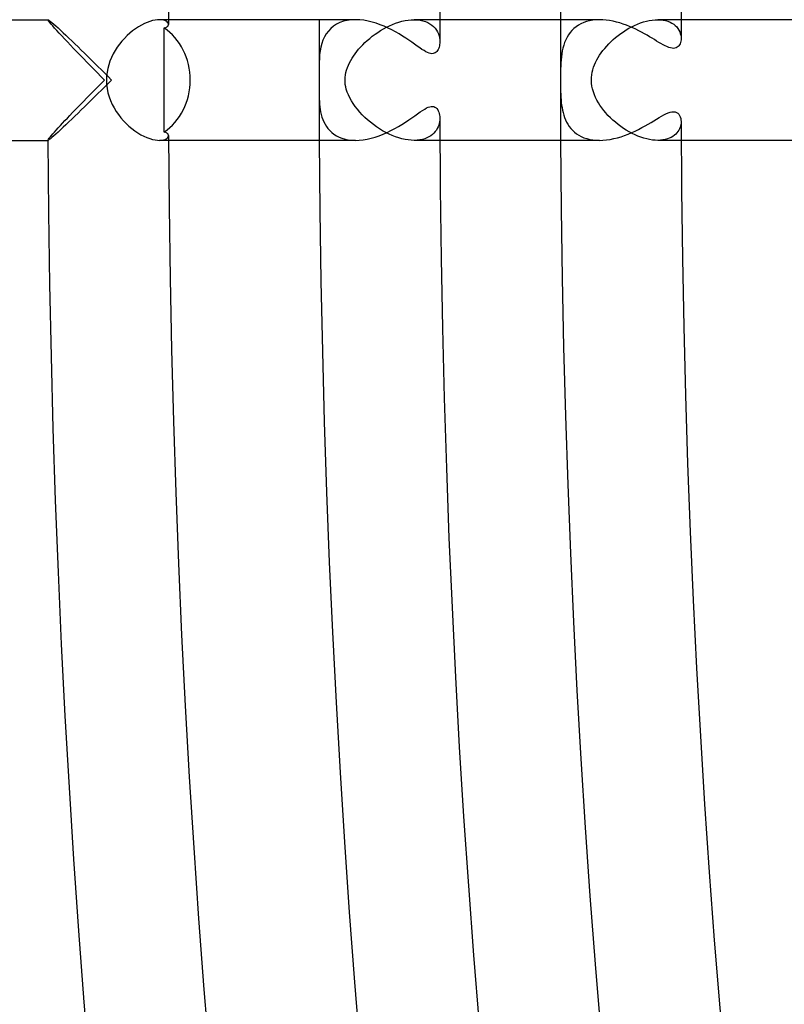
# Model space of a CAD drawing. Header units: millimetres. Extents: x -430 to 430, y -430 to 430.
# Tile 6 of 100: x -391 to -366, y -31 to 2. Entities that reach past the tile are written whole.
import ezdxf

# ---------------------------------------------------------------- set-up
doc = ezdxf.new("R2010")
doc.units = ezdxf.units.MM
doc.layers.add('HIDDEN', color=7, linetype='Continuous')
doc.layers.add('THICK', color=7, linetype='Continuous')

msp = doc.modelspace()

# ---------------------------------------------------------------- linework, layer by layer
at = {"layer": 'HIDDEN'}
for p, q in [((-389.995, 1.997), (-389.995, 1.998)), ((-389.995, 1.998), (-389.994, 1.998)), ((-389.988, 1.98), (-389.995, 1.997)), ((-389.994, 1.999), (-389.993, 2)), ((-389.994, 1.998), (-389.994, 1.999)), ((-389.993, 2), (-389.992, 2)), ((-389.992, 2), (-389.991, 2)), ((-389.968, 1.95), (-389.988, 1.98)), ((-386.523, 1.969), (-386.611, 1.944)), ((-386.441, 1.987), (-386.523, 1.969)), ((-386.364, 1.997), (-386.441, 1.987)), ((-386.293, 2), (-386.364, 1.997)), ((-386.224, 1.996), (-386.293, 2)), ((-385.995, 2), (-386.293, 2)), ((-386.164, 1.986), (-386.224, 1.996)), ((-386.113, 1.971), (-386.164, 1.986)), ((-386.07, 1.951), (-386.113, 1.971)), ((-380.068, 1.976), (-380.195, 1.946)), ((-379.933, 1.994), (-380.068, 1.976)), ((-379.792, 2), (-379.933, 1.994)), ((-378.257, 1.946), (-378.153, 1.969)), ((-378.153, 1.969), (-378.05, 1.986)), ((-378.05, 1.986), (-377.95, 1.997)), ((-377.95, 1.997), (-377.852, 2)), ((-377.852, 2), (-377.751, 1.996)), ((-376.995, 2), (-377.851, 2)), ((-377.751, 1.996), (-377.654, 1.984)), ((-377.654, 1.984), (-377.563, 1.965)), ((-377.563, 1.965), (-377.478, 1.939)), ((-372.031, 1.967), (-372.132, 1.941)), ((-371.925, 1.985), (-372.031, 1.967)), ((-371.816, 1.996), (-371.925, 1.985)), ((-371.704, 2), (-371.816, 1.996)), ((-370.147, 1.951), (-370.051, 1.972)), ((-370.051, 1.972), (-369.955, 1.988)), ((-369.955, 1.988), (-369.862, 1.997)), ((-369.862, 1.997), (-369.772, 2)), ((-369.772, 2), (-369.681, 1.997)), ((-368.995, 2), (-369.772, 2)), ((-369.681, 1.997), (-369.593, 1.987)), ((-369.593, 1.987), (-369.511, 1.97)), ((-369.511, 1.97), (-369.435, 1.947)), ((-389.935, 1.908), (-389.968, 1.95)), ((-389.891, 1.855), (-389.935, 1.908)), ((-389.836, 1.791), (-389.891, 1.855)), ((-389.772, 1.719), (-389.836, 1.791)), ((-389.7, 1.639), (-389.772, 1.719)), ((-389.621, 1.552), (-389.7, 1.639)), ((-387.088, 1.702), (-387.185, 1.631)), ((-386.991, 1.765), (-387.088, 1.702)), ((-386.894, 1.822), (-386.991, 1.765)), ((-386.797, 1.87), (-386.894, 1.822)), ((-386.702, 1.911), (-386.797, 1.87)), ((-386.611, 1.944), (-386.702, 1.911)), ((-386.038, 1.927), (-386.07, 1.951)), ((-386.014, 1.901), (-386.038, 1.927)), ((-386, 1.873), (-386.014, 1.901)), ((-385.996, 1.845), (-386, 1.873)), ((-380.616, 1.709), (-380.695, 1.625)), ((-380.526, 1.784), (-380.616, 1.709)), ((-380.426, 1.849), (-380.526, 1.784)), ((-380.316, 1.903), (-380.426, 1.849)), ((-380.195, 1.946), (-380.316, 1.903)), ((-379.057, 1.579), (-378.963, 1.639)), ((-378.963, 1.639), (-378.867, 1.696)), ((-378.867, 1.696), (-378.769, 1.749)), ((-378.769, 1.749), (-378.668, 1.798)), ((-378.668, 1.798), (-378.566, 1.843)), ((-378.566, 1.843), (-378.463, 1.883)), ((-378.463, 1.883), (-378.36, 1.917)), ((-378.36, 1.917), (-378.257, 1.946)), ((-377.478, 1.939), (-377.4, 1.906)), ((-377.4, 1.906), (-377.328, 1.866)), ((-377.328, 1.866), (-377.263, 1.821)), ((-377.263, 1.821), (-377.205, 1.771)), ((-377.205, 1.771), (-377.155, 1.716)), ((-377.155, 1.716), (-377.112, 1.657)), ((-377.112, 1.657), (-377.076, 1.595)), ((-372.619, 1.642), (-372.679, 1.572)), ((-372.553, 1.707), (-372.619, 1.642)), ((-372.481, 1.767), (-372.553, 1.707)), ((-372.403, 1.82), (-372.481, 1.767)), ((-372.319, 1.867), (-372.403, 1.82)), ((-372.228, 1.907), (-372.319, 1.867)), ((-372.132, 1.941), (-372.228, 1.907)), ((-370.912, 1.602), (-370.821, 1.66)), ((-370.821, 1.66), (-370.728, 1.715)), ((-370.728, 1.715), (-370.633, 1.766)), ((-370.633, 1.766), (-370.538, 1.812)), ((-370.538, 1.812), (-370.44, 1.855)), ((-370.44, 1.855), (-370.342, 1.892)), ((-370.342, 1.892), (-370.244, 1.924)), ((-370.244, 1.924), (-370.147, 1.951)), ((-369.435, 1.947), (-369.365, 1.919)), ((-369.365, 1.919), (-369.3, 1.886)), ((-369.3, 1.886), (-369.242, 1.848)), ((-369.242, 1.848), (-369.19, 1.805)), ((-369.19, 1.805), (-369.144, 1.759)), ((-369.144, 1.759), (-369.104, 1.709)), ((-369.104, 1.709), (-369.071, 1.657)), ((-369.071, 1.657), (-369.044, 1.603)), ((-389.535, 1.46), (-389.621, 1.552)), ((-389.444, 1.363), (-389.535, 1.46)), ((-389.348, 1.261), (-389.444, 1.363)), ((-387.46, 1.382), (-387.545, 1.287)), ((-387.372, 1.471), (-387.46, 1.382)), ((-387.28, 1.554), (-387.372, 1.471)), ((-387.185, 1.631), (-387.28, 1.554)), ((-380.873, 1.326), (-380.914, 1.212)), ((-380.824, 1.433), (-380.873, 1.326)), ((-380.765, 1.533), (-380.824, 1.433)), ((-380.695, 1.625), (-380.765, 1.533)), ((-379.482, 1.239), (-379.404, 1.311)), ((-379.404, 1.311), (-379.323, 1.381)), ((-379.323, 1.381), (-379.237, 1.45)), ((-379.237, 1.45), (-379.148, 1.516)), ((-379.148, 1.516), (-379.057, 1.579)), ((-377.076, 1.595), (-377.047, 1.531)), ((-377.047, 1.531), (-377.025, 1.465)), ((-377.025, 1.465), (-377.009, 1.399)), ((-377.009, 1.399), (-377.001, 1.333)), ((-377.001, 1.333), (-376.998, 1.269)), ((-372.823, 1.333), (-372.86, 1.245)), ((-372.781, 1.417), (-372.823, 1.333)), ((-372.733, 1.497), (-372.781, 1.417)), ((-372.679, 1.572), (-372.733, 1.497)), ((-371.324, 1.27), (-371.248, 1.34)), ((-371.248, 1.34), (-371.169, 1.409)), ((-371.169, 1.409), (-371.086, 1.476)), ((-371.086, 1.476), (-371, 1.54)), ((-371, 1.54), (-370.912, 1.602)), ((-369.044, 1.603), (-369.023, 1.547)), ((-369.023, 1.547), (-369.009, 1.491)), ((-369.009, 1.491), (-369, 1.434)), ((-369, 1.434), (-368.997, 1.379)), ((-389.248, 1.156), (-389.348, 1.261)), ((-389.144, 1.047), (-389.248, 1.156)), ((-389.037, 0.936), (-389.144, 1.047)), ((-387.7, 1.084), (-387.77, 0.976)), ((-387.625, 1.188), (-387.7, 1.084)), ((-387.545, 1.287), (-387.625, 1.188)), ((-380.945, 1.092), (-380.968, 0.969)), ((-380.914, 1.212), (-380.945, 1.092)), ((-379.753, 0.945), (-379.692, 1.019)), ((-379.692, 1.019), (-379.626, 1.093)), ((-379.626, 1.093), (-379.556, 1.167)), ((-379.556, 1.167), (-379.482, 1.239)), ((-372.917, 1.06), (-372.938, 0.964)), ((-372.891, 1.154), (-372.917, 1.06)), ((-372.86, 1.245), (-372.891, 1.154)), ((-371.59, 0.974), (-371.529, 1.05)), ((-371.529, 1.05), (-371.465, 1.124)), ((-371.465, 1.124), (-371.396, 1.198)), ((-371.396, 1.198), (-371.324, 1.27)), ((-388.928, 0.823), (-389.037, 0.936)), ((-388.817, 0.709), (-388.928, 0.823)), ((-388.703, 0.593), (-388.817, 0.709)), ((-387.889, 0.748), (-387.938, 0.628)), ((-387.833, 0.864), (-387.889, 0.748)), ((-387.77, 0.976), (-387.833, 0.864)), ((-380.993, 0.716), (-380.998, 0.587)), ((-380.984, 0.843), (-380.993, 0.716)), ((-380.968, 0.969), (-380.984, 0.843)), ((-379.954, 0.648), (-379.91, 0.723)), ((-379.91, 0.723), (-379.862, 0.796)), ((-379.862, 0.796), (-379.81, 0.871)), ((-379.81, 0.871), (-379.753, 0.945)), ((-372.979, 0.666), (-372.986, 0.564)), ((-372.969, 0.766), (-372.979, 0.666)), ((-372.955, 0.866), (-372.969, 0.766)), ((-372.938, 0.964), (-372.955, 0.866)), ((-371.832, 0.583), (-371.792, 0.664)), ((-371.792, 0.664), (-371.747, 0.743)), ((-371.747, 0.743), (-371.699, 0.821)), ((-371.699, 0.821), (-371.646, 0.898)), ((-371.646, 0.898), (-371.59, 0.974)), ((-388.588, 0.475), (-388.703, 0.593)), ((-388.472, 0.357), (-388.588, 0.475)), ((-388.355, 0.239), (-388.472, 0.357)), ((-388.012, 0.381), (-388.035, 0.255)), ((-387.979, 0.506), (-388.012, 0.381)), ((-387.938, 0.628), (-387.979, 0.506)), ((-380.998, 0.587), (-381, 0.459)), ((-381, 0.459), (-381, 0.403)), ((-381, 0.403), (-380.999, 0.35)), ((-380.999, 0.35), (-380.999, 0.299)), ((-380.114, 0.25), (-380.092, 0.332)), ((-380.092, 0.332), (-380.064, 0.414)), ((-380.064, 0.414), (-380.032, 0.494)), ((-380.032, 0.494), (-379.995, 0.572)), ((-379.995, 0.572), (-379.954, 0.648)), ((-372.994, 0.368), (-372.996, 0.281)), ((-372.991, 0.463), (-372.994, 0.368)), ((-372.986, 0.564), (-372.991, 0.463)), ((-371.944, 0.255), (-371.924, 0.338)), ((-371.924, 0.338), (-371.898, 0.421)), ((-371.898, 0.421), (-371.868, 0.502)), ((-371.868, 0.502), (-371.832, 0.583)), ((-388.236, 0.119), (-388.355, 0.239)), ((-388.117, 0), (-388.236, 0.119)), ((-388.05, 0.128), (-388.054, 0)), ((-388.035, 0.255), (-388.05, 0.128)), ((-380.999, 0.299), (-380.999, 0.25)), ((-380.999, 0.25), (-380.998, 0.203)), ((-380.998, 0.203), (-380.998, 0.159)), ((-380.998, 0.159), (-380.997, 0.117)), ((-380.997, 0.117), (-380.997, 0.076)), ((-380.997, 0.076), (-380.997, 0.038)), ((-380.997, 0.038), (-380.997, 0)), ((-380.997, 0), (-380.997, -0.047)), ((-380.143, 0), (-380.139, 0.084)), ((-380.139, 0.084), (-380.13, 0.167)), ((-380.13, 0.167), (-380.114, 0.25)), ((-372.997, 0.2), (-372.998, 0.127)), ((-372.998, 0.127), (-372.998, 0.061)), ((-372.998, 0.061), (-372.998, 0)), ((-372.998, 0), (-372.998, -0.098)), ((-372.996, 0.281), (-372.997, 0.2)), ((-371.971, 0), (-371.968, 0.086)), ((-371.967, -0.101), (-371.971, 0)), ((-371.968, 0.086), (-371.959, 0.171)), ((-371.959, 0.171), (-371.944, 0.255)), ((-388.517, -0.403), (-388.418, -0.303)), ((-388.418, -0.303), (-388.318, -0.202)), ((-388.318, -0.202), (-388.218, -0.101)), ((-388.218, -0.101), (-388.117, 0)), ((-388.054, 0), (-388.049, -0.141)), ((-388.049, -0.141), (-388.031, -0.283)), ((-388.031, -0.283), (-388.003, -0.421)), ((-380.998, -0.234), (-380.999, -0.28)), ((-380.999, -0.28), (-380.999, -0.326)), ((-380.999, -0.326), (-380.999, -0.371)), ((-380.997, -0.14), (-380.998, -0.187)), ((-380.998, -0.187), (-380.998, -0.234)), ((-380.997, -0.047), (-380.997, -0.094)), ((-380.997, -0.094), (-380.997, -0.14)), ((-380.14, -0.07), (-380.143, 0)), ((-380.133, -0.144), (-380.14, -0.07)), ((-380.12, -0.223), (-380.133, -0.144)), ((-380.099, -0.308), (-380.12, -0.223)), ((-380.069, -0.399), (-380.099, -0.308)), ((-372.998, -0.098), (-372.997, -0.194)), ((-372.997, -0.194), (-372.996, -0.29)), ((-372.996, -0.29), (-372.994, -0.385)), ((-371.954, -0.2), (-371.967, -0.101)), ((-371.934, -0.297), (-371.954, -0.2)), ((-371.907, -0.394), (-371.934, -0.297)), ((-388.808, -0.7), (-388.712, -0.602)), ((-388.712, -0.602), (-388.615, -0.503)), ((-388.615, -0.503), (-388.517, -0.403)), ((-388.003, -0.421), (-387.964, -0.555)), ((-387.964, -0.555), (-387.917, -0.684)), ((-380.999, -0.371), (-381, -0.415)), ((-381, -0.415), (-381, -0.459)), ((-381, -0.459), (-380.999, -0.545)), ((-380.999, -0.545), (-380.997, -0.631)), ((-380.997, -0.631), (-380.994, -0.717)), ((-380.031, -0.495), (-380.069, -0.399)), ((-379.985, -0.591), (-380.031, -0.495)), ((-379.932, -0.687), (-379.985, -0.591)), ((-372.994, -0.385), (-372.99, -0.479)), ((-372.99, -0.479), (-372.986, -0.571)), ((-372.986, -0.571), (-372.979, -0.66)), ((-371.874, -0.487), (-371.907, -0.394)), ((-371.835, -0.577), (-371.874, -0.487)), ((-371.791, -0.665), (-371.835, -0.577)), ((-389.087, -0.988), (-388.996, -0.893)), ((-388.996, -0.893), (-388.903, -0.797)), ((-388.903, -0.797), (-388.808, -0.7)), ((-387.917, -0.684), (-387.861, -0.808)), ((-387.861, -0.808), (-387.799, -0.927)), ((-387.799, -0.927), (-387.73, -1.04)), ((-380.994, -0.717), (-380.988, -0.803)), ((-380.988, -0.803), (-380.979, -0.889)), ((-380.979, -0.889), (-380.967, -0.975)), ((-380.967, -0.975), (-380.952, -1.06)), ((-379.872, -0.782), (-379.932, -0.687)), ((-379.805, -0.876), (-379.872, -0.782)), ((-379.733, -0.97), (-379.805, -0.876)), ((-379.655, -1.061), (-379.733, -0.97)), ((-372.979, -0.66), (-372.971, -0.748)), ((-372.971, -0.748), (-372.96, -0.833)), ((-372.96, -0.833), (-372.947, -0.916)), ((-372.947, -0.916), (-372.931, -0.998)), ((-371.742, -0.752), (-371.791, -0.665)), ((-371.688, -0.838), (-371.742, -0.752)), ((-371.628, -0.923), (-371.688, -0.838)), ((-371.564, -1.007), (-371.628, -0.923)), ((-389.429, -1.347), (-389.348, -1.261)), ((-389.348, -1.261), (-389.264, -1.172)), ((-389.264, -1.172), (-389.176, -1.081)), ((-389.176, -1.081), (-389.087, -0.988)), ((-387.73, -1.04), (-387.655, -1.148)), ((-387.655, -1.148), (-387.575, -1.252)), ((-387.575, -1.252), (-387.489, -1.351)), ((-380.952, -1.06), (-380.933, -1.144)), ((-380.933, -1.144), (-380.909, -1.228)), ((-380.909, -1.228), (-380.88, -1.309)), ((-379.572, -1.151), (-379.655, -1.061)), ((-379.484, -1.237), (-379.572, -1.151)), ((-379.394, -1.321), (-379.484, -1.237)), ((-376.998, -1.269), (-377, -1.324)), ((-372.931, -0.998), (-372.912, -1.08)), ((-372.912, -1.08), (-372.889, -1.161)), ((-372.889, -1.161), (-372.862, -1.24)), ((-372.862, -1.24), (-372.83, -1.318)), ((-371.495, -1.09), (-371.564, -1.007)), ((-371.422, -1.171), (-371.495, -1.09)), ((-371.344, -1.25), (-371.422, -1.171)), ((-371.262, -1.327), (-371.344, -1.25)), ((-389.717, -1.658), (-389.652, -1.587)), ((-389.652, -1.587), (-389.582, -1.51)), ((-389.582, -1.51), (-389.507, -1.431)), ((-389.507, -1.431), (-389.429, -1.347)), ((-387.489, -1.351), (-387.399, -1.444)), ((-387.399, -1.444), (-387.306, -1.531)), ((-387.306, -1.531), (-387.209, -1.612)), ((-387.209, -1.612), (-387.11, -1.686)), ((-380.88, -1.309), (-380.846, -1.389)), ((-380.846, -1.389), (-380.806, -1.466)), ((-380.806, -1.466), (-380.76, -1.54)), ((-380.76, -1.54), (-380.707, -1.611)), ((-380.707, -1.611), (-380.648, -1.678)), ((-379.299, -1.4), (-379.394, -1.321)), ((-379.202, -1.476), (-379.299, -1.4)), ((-379.102, -1.548), (-379.202, -1.476)), ((-379.001, -1.616), (-379.102, -1.548)), ((-378.897, -1.679), (-379.001, -1.616)), ((-377.082, -1.607), (-377.113, -1.66)), ((-377.055, -1.552), (-377.082, -1.607)), ((-377.034, -1.495), (-377.055, -1.552)), ((-377.018, -1.438), (-377.034, -1.495)), ((-377.006, -1.381), (-377.018, -1.438)), ((-377, -1.324), (-377.006, -1.381)), ((-372.83, -1.318), (-372.794, -1.393)), ((-372.794, -1.393), (-372.752, -1.466)), ((-372.752, -1.466), (-372.706, -1.537)), ((-372.706, -1.537), (-372.653, -1.604)), ((-372.653, -1.604), (-372.596, -1.667)), ((-371.178, -1.402), (-371.262, -1.327)), ((-371.09, -1.473), (-371.178, -1.402)), ((-371, -1.54), (-371.09, -1.473)), ((-370.908, -1.604), (-371, -1.54)), ((-370.814, -1.664), (-370.908, -1.604)), ((-369.049, -1.614), (-369.073, -1.661)), ((-369.03, -1.566), (-369.049, -1.614)), ((-369.015, -1.519), (-369.03, -1.566)), ((-369.005, -1.471), (-369.015, -1.519)), ((-368.999, -1.425), (-369.005, -1.471)), ((-368.997, -1.379), (-368.999, -1.425)), ((-389.975, -1.961), (-389.952, -1.929)), ((-389.952, -1.929), (-389.919, -1.889)), ((-389.919, -1.889), (-389.879, -1.841)), ((-389.879, -1.841), (-389.832, -1.786)), ((-389.832, -1.786), (-389.778, -1.725)), ((-389.778, -1.725), (-389.717, -1.658)), ((-387.11, -1.686), (-387.01, -1.753)), ((-387.01, -1.753), (-386.91, -1.813)), ((-386.91, -1.813), (-386.81, -1.864)), ((-386.81, -1.864), (-386.713, -1.907)), ((-386.713, -1.907), (-386.619, -1.942)), ((-386.619, -1.942), (-386.529, -1.968)), ((-386.112, -1.971), (-386.07, -1.95)), ((-386.07, -1.95), (-386.037, -1.927)), ((-386.037, -1.927), (-386.014, -1.9)), ((-386.014, -1.9), (-386, -1.873)), ((-386, -1.873), (-385.996, -1.845)), ((-380.648, -1.678), (-380.582, -1.74)), ((-380.582, -1.74), (-380.508, -1.797)), ((-380.508, -1.797), (-380.428, -1.848)), ((-380.428, -1.848), (-380.34, -1.892)), ((-380.34, -1.892), (-380.244, -1.93)), ((-380.244, -1.93), (-380.142, -1.96)), ((-378.791, -1.738), (-378.897, -1.679)), ((-378.684, -1.791), (-378.791, -1.738)), ((-378.577, -1.839), (-378.684, -1.791)), ((-378.469, -1.881), (-378.577, -1.839)), ((-378.361, -1.917), (-378.469, -1.881)), ((-378.254, -1.947), (-378.361, -1.917)), ((-378.149, -1.97), (-378.254, -1.947)), ((-377.498, -1.946), (-377.578, -1.969)), ((-377.425, -1.918), (-377.498, -1.946)), ((-377.358, -1.884), (-377.425, -1.918)), ((-377.298, -1.847), (-377.358, -1.884)), ((-377.243, -1.805), (-377.298, -1.847)), ((-377.194, -1.759), (-377.243, -1.805)), ((-377.151, -1.711), (-377.194, -1.759)), ((-377.113, -1.66), (-377.151, -1.711)), ((-372.596, -1.667), (-372.532, -1.726)), ((-372.532, -1.726), (-372.463, -1.78)), ((-372.463, -1.78), (-372.388, -1.829)), ((-372.388, -1.829), (-372.306, -1.873)), ((-372.306, -1.873), (-372.219, -1.911)), ((-372.219, -1.911), (-372.126, -1.942)), ((-372.126, -1.942), (-372.028, -1.967)), ((-370.719, -1.72), (-370.814, -1.664)), ((-370.622, -1.771), (-370.719, -1.72)), ((-370.525, -1.818), (-370.622, -1.771)), ((-370.427, -1.86), (-370.525, -1.818)), ((-370.329, -1.897), (-370.427, -1.86)), ((-370.232, -1.928), (-370.329, -1.897)), ((-370.135, -1.954), (-370.232, -1.928)), ((-370.04, -1.974), (-370.135, -1.954)), ((-369.454, -1.954), (-369.526, -1.974)), ((-369.388, -1.929), (-369.454, -1.954)), ((-369.327, -1.9), (-369.388, -1.929)), ((-369.271, -1.868), (-369.327, -1.9)), ((-369.221, -1.832), (-369.271, -1.868)), ((-369.176, -1.792), (-369.221, -1.832)), ((-369.137, -1.75), (-369.176, -1.792)), ((-369.102, -1.706), (-369.137, -1.75)), ((-369.073, -1.661), (-369.102, -1.706)), ((-389.995, -1.997), (-389.99, -1.983)), ((-389.995, -1.998), (-389.995, -1.997)), ((-389.994, -1.998), (-389.995, -1.998)), ((-389.994, -1.999), (-389.994, -1.998)), ((-389.993, -2), (-389.994, -1.999)), ((-389.992, -2), (-389.993, -2)), ((-389.991, -2), (-389.992, -2)), ((-389.99, -1.983), (-389.975, -1.961)), ((-386.529, -1.968), (-386.443, -1.986)), ((-386.443, -1.986), (-386.364, -1.997)), ((-386.364, -1.997), (-386.292, -2)), ((-385.995, -2), (-386.293, -2)), ((-386.292, -2), (-386.224, -1.996)), ((-386.224, -1.996), (-386.163, -1.986)), ((-386.163, -1.986), (-386.112, -1.971)), ((-380.142, -1.96), (-380.033, -1.982)), ((-380.033, -1.982), (-379.917, -1.995)), ((-379.917, -1.995), (-379.795, -2)), ((-378.046, -1.987), (-378.149, -1.97)), ((-377.947, -1.997), (-378.046, -1.987)), ((-377.851, -2), (-377.947, -1.997)), ((-377.754, -1.996), (-377.851, -2)), ((-376.995, -2), (-377.851, -2)), ((-377.663, -1.986), (-377.754, -1.996)), ((-377.578, -1.969), (-377.663, -1.986)), ((-372.028, -1.967), (-371.924, -1.985)), ((-371.924, -1.985), (-371.816, -1.996)), ((-371.816, -1.996), (-371.704, -2)), ((-369.948, -1.989), (-370.04, -1.974)), ((-369.858, -1.997), (-369.948, -1.989)), ((-369.772, -2), (-369.858, -1.997)), ((-369.685, -1.997), (-369.772, -2)), ((-368.995, -2), (-369.772, -2)), ((-369.603, -1.988), (-369.685, -1.997)), ((-369.526, -1.974), (-369.603, -1.988))]:
    msp.add_line(p, q, dxfattribs=at)
for radius, start, end in [(381, 179.69922, 179.93098), (373, 179.6928, 180.00002), (373, 180.00002, 180.3072), (381, 180.06902, 180.30078)]:
    msp.add_arc((0, 0), radius, start, end, dxfattribs=at)
at = {"layer": 'THICK'}
for p, q in [((-422, 2), (-389.991, 2)), ((-389.991, 2), (-389.976, 1.994)), ((-389.976, 1.994), (-389.948, 1.975)), ((-389.948, 1.975), (-389.909, 1.945)), ((-379.795, 2), (-385.995, 2)), ((-379.656, 1.995), (-379.792, 2)), ((-379.519, 1.979), (-379.656, 1.995)), ((-379.38, 1.954), (-379.519, 1.979)), ((-371.704, 2), (-376.995, 2)), ((-371.592, 1.997), (-371.704, 2)), ((-371.48, 1.987), (-371.592, 1.997)), ((-371.367, 1.971), (-371.48, 1.987)), ((-371.253, 1.949), (-371.367, 1.971)), ((-363.61, 2), (-368.995, 2)), ((-389.909, 1.945), (-389.86, 1.903)), ((-389.86, 1.903), (-389.801, 1.853)), ((-389.801, 1.853), (-389.733, 1.793)), ((-389.733, 1.793), (-389.659, 1.725)), ((-389.659, 1.725), (-389.577, 1.65)), ((-389.577, 1.65), (-389.49, 1.568)), ((-386.142, 1.436), (-386.141, 1.726)), ((-386.141, 1.726), (-386.114, 1.732)), ((-386.114, 1.732), (-386.089, 1.74)), ((-386.089, 1.74), (-386.067, 1.75)), ((-386.067, 1.75), (-386.048, 1.761)), ((-386.048, 1.761), (-386.032, 1.773)), ((-386.032, 1.773), (-386.019, 1.786)), ((-386.019, 1.786), (-386.009, 1.8)), ((-386.009, 1.8), (-386.002, 1.814)), ((-386.002, 1.814), (-385.997, 1.829)), ((-385.997, 1.829), (-385.996, 1.845)), ((-379.243, 1.921), (-379.38, 1.954)), ((-379.107, 1.881), (-379.243, 1.921)), ((-378.973, 1.834), (-379.107, 1.881)), ((-378.842, 1.781), (-378.973, 1.834)), ((-378.714, 1.723), (-378.842, 1.781)), ((-378.589, 1.661), (-378.714, 1.723)), ((-378.468, 1.596), (-378.589, 1.661)), ((-371.141, 1.922), (-371.253, 1.949)), ((-371.03, 1.891), (-371.141, 1.922)), ((-370.92, 1.855), (-371.03, 1.891)), ((-370.811, 1.816), (-370.92, 1.855)), ((-370.705, 1.773), (-370.811, 1.816)), ((-370.6, 1.728), (-370.705, 1.773)), ((-370.499, 1.681), (-370.6, 1.728)), ((-370.401, 1.632), (-370.499, 1.681)), ((-370.306, 1.583), (-370.401, 1.632)), ((-389.49, 1.568), (-389.398, 1.482)), ((-389.398, 1.482), (-389.302, 1.391)), ((-389.302, 1.391), (-389.202, 1.296)), ((-386.143, 1.148), (-386.142, 1.436)), ((-378.351, 1.529), (-378.468, 1.596)), ((-378.237, 1.459), (-378.351, 1.529)), ((-378.128, 1.389), (-378.237, 1.459)), ((-378.024, 1.319), (-378.128, 1.389)), ((-377.926, 1.251), (-378.024, 1.319)), ((-370.215, 1.533), (-370.306, 1.583)), ((-370.127, 1.483), (-370.215, 1.533)), ((-370.042, 1.433), (-370.127, 1.483)), ((-369.961, 1.385), (-370.042, 1.433)), ((-369.883, 1.338), (-369.961, 1.385)), ((-369.809, 1.293), (-369.883, 1.338)), ((-369, 1.332), (-369.006, 1.287)), ((-368.997, 1.379), (-369, 1.332)), ((-389.202, 1.296), (-389.1, 1.198)), ((-389.1, 1.198), (-388.995, 1.097)), ((-388.995, 1.097), (-388.888, 0.993)), ((-388.888, 0.993), (-388.779, 0.887)), ((-386.144, 0.86), (-386.143, 1.148)), ((-377.833, 1.186), (-377.926, 1.251)), ((-377.747, 1.124), (-377.833, 1.186)), ((-377.666, 1.068), (-377.747, 1.124)), ((-377.591, 1.017), (-377.666, 1.068)), ((-377.522, 0.974), (-377.591, 1.017)), ((-377.072, 0.981), (-377.095, 0.95)), ((-377.052, 1.015), (-377.072, 0.981)), ((-377.036, 1.053), (-377.052, 1.015)), ((-377.022, 1.093), (-377.036, 1.053)), ((-377.012, 1.135), (-377.022, 1.093)), ((-377.004, 1.178), (-377.012, 1.135)), ((-377, 1.223), (-377.004, 1.178)), ((-376.998, 1.269), (-377, 1.223)), ((-369.736, 1.249), (-369.809, 1.293)), ((-369.665, 1.208), (-369.736, 1.249)), ((-369.597, 1.17), (-369.665, 1.208)), ((-369.531, 1.135), (-369.597, 1.17)), ((-369.468, 1.106), (-369.531, 1.135)), ((-369.409, 1.082), (-369.468, 1.106)), ((-369.352, 1.064), (-369.409, 1.082)), ((-369.299, 1.053), (-369.352, 1.064)), ((-369.249, 1.05), (-369.299, 1.053)), ((-369.205, 1.054), (-369.249, 1.05)), ((-369.164, 1.066), (-369.205, 1.054)), ((-369.129, 1.084), (-369.164, 1.066)), ((-369.098, 1.108), (-369.129, 1.084)), ((-369.072, 1.136), (-369.098, 1.108)), ((-369.05, 1.169), (-369.072, 1.136)), ((-369.031, 1.205), (-369.05, 1.169)), ((-369.017, 1.244), (-369.031, 1.205)), ((-369.006, 1.287), (-369.017, 1.244)), ((-388.779, 0.887), (-388.67, 0.78)), ((-388.67, 0.78), (-388.559, 0.671)), ((-388.559, 0.671), (-388.447, 0.561)), ((-386.144, 0.573), (-386.144, 0.86)), ((-377.46, 0.938), (-377.522, 0.974)), ((-377.404, 0.911), (-377.46, 0.938)), ((-377.353, 0.891), (-377.404, 0.911)), ((-377.305, 0.878), (-377.353, 0.891)), ((-377.261, 0.873), (-377.305, 0.878)), ((-377.22, 0.875), (-377.261, 0.873)), ((-377.183, 0.885), (-377.22, 0.875)), ((-377.15, 0.901), (-377.183, 0.885)), ((-377.121, 0.923), (-377.15, 0.901)), ((-377.095, 0.95), (-377.121, 0.923)), ((-388.447, 0.561), (-388.334, 0.45)), ((-388.334, 0.45), (-388.221, 0.338)), ((-388.221, 0.338), (-388.108, 0.226)), ((-386.144, 0.286), (-386.144, 0.573)), ((-388.108, 0.226), (-387.995, 0.113)), ((-387.995, 0.113), (-387.883, 0)), ((-387.883, 0), (-387.995, -0.113)), ((-386.144, 0), (-386.144, 0.286)), ((-388.108, -0.226), (-388.221, -0.338)), ((-387.995, -0.113), (-388.108, -0.226)), ((-386.144, -0.286), (-386.144, 0)), ((-386.144, -0.573), (-386.144, -0.286)), ((-388.447, -0.561), (-388.559, -0.671)), ((-388.334, -0.45), (-388.447, -0.561)), ((-388.221, -0.338), (-388.334, -0.45)), ((-386.144, -0.86), (-386.144, -0.573)), ((-388.779, -0.887), (-388.888, -0.993)), ((-388.67, -0.78), (-388.779, -0.887)), ((-388.559, -0.671), (-388.67, -0.78)), ((-386.143, -1.148), (-386.144, -0.86)), ((-377.572, -1.005), (-377.5, -0.961)), ((-377.5, -0.961), (-377.436, -0.926)), ((-377.436, -0.926), (-377.38, -0.9)), ((-377.38, -0.9), (-377.329, -0.884)), ((-377.329, -0.884), (-377.282, -0.874)), ((-377.282, -0.874), (-377.238, -0.873)), ((-377.238, -0.873), (-377.196, -0.881)), ((-377.196, -0.881), (-377.159, -0.896)), ((-377.159, -0.896), (-377.125, -0.919)), ((-377.125, -0.919), (-377.096, -0.948)), ((-377.096, -0.948), (-377.07, -0.983)), ((-389.202, -1.296), (-389.302, -1.391)), ((-389.1, -1.198), (-389.202, -1.296)), ((-388.995, -1.097), (-389.1, -1.198)), ((-388.888, -0.993), (-388.995, -1.097)), ((-386.142, -1.436), (-386.143, -1.148)), ((-378.03, -1.323), (-377.926, -1.251)), ((-377.926, -1.251), (-377.829, -1.182)), ((-377.829, -1.182), (-377.738, -1.118)), ((-377.738, -1.118), (-377.652, -1.058)), ((-377.652, -1.058), (-377.572, -1.005)), ((-377.07, -0.983), (-377.049, -1.022)), ((-377.049, -1.022), (-377.031, -1.065)), ((-377.031, -1.065), (-377.017, -1.111)), ((-377.017, -1.111), (-377.007, -1.161)), ((-377.007, -1.161), (-377, -1.214)), ((-377, -1.214), (-376.998, -1.269)), ((-369.901, -1.349), (-369.812, -1.295)), ((-369.812, -1.295), (-369.728, -1.245)), ((-369.728, -1.245), (-369.648, -1.198)), ((-369.648, -1.198), (-369.573, -1.157)), ((-369.573, -1.157), (-369.501, -1.12)), ((-369.501, -1.12), (-369.431, -1.09)), ((-369.431, -1.09), (-369.365, -1.067)), ((-369.365, -1.067), (-369.302, -1.054)), ((-369.302, -1.054), (-369.245, -1.05)), ((-369.245, -1.05), (-369.192, -1.057)), ((-369.192, -1.057), (-369.146, -1.074)), ((-369.146, -1.074), (-369.106, -1.1)), ((-369.106, -1.1), (-369.073, -1.134)), ((-369.073, -1.134), (-369.046, -1.175)), ((-369.046, -1.175), (-369.025, -1.221)), ((-369.025, -1.221), (-369.01, -1.271)), ((-369.01, -1.271), (-369.001, -1.324)), ((-389.49, -1.568), (-389.577, -1.65)), ((-389.398, -1.482), (-389.49, -1.568)), ((-389.302, -1.391), (-389.398, -1.482)), ((-386.141, -1.726), (-386.142, -1.436)), ((-378.619, -1.677), (-378.494, -1.611)), ((-378.494, -1.611), (-378.372, -1.541)), ((-378.372, -1.541), (-378.253, -1.469)), ((-378.253, -1.469), (-378.138, -1.396)), ((-378.138, -1.396), (-378.03, -1.323)), ((-370.409, -1.636), (-370.3, -1.579)), ((-370.3, -1.579), (-370.194, -1.521)), ((-370.194, -1.521), (-370.092, -1.462)), ((-370.092, -1.462), (-369.994, -1.405)), ((-369.994, -1.405), (-369.901, -1.349)), ((-369.001, -1.324), (-368.997, -1.379)), ((-389.909, -1.945), (-389.948, -1.975)), ((-389.86, -1.903), (-389.909, -1.945)), ((-389.801, -1.853), (-389.86, -1.903)), ((-389.733, -1.793), (-389.801, -1.853)), ((-389.659, -1.725), (-389.733, -1.793)), ((-389.577, -1.65), (-389.659, -1.725)), ((-386.114, -1.732), (-386.141, -1.726)), ((-386.089, -1.74), (-386.114, -1.732)), ((-386.067, -1.75), (-386.089, -1.74)), ((-386.048, -1.761), (-386.067, -1.75)), ((-386.032, -1.773), (-386.048, -1.761)), ((-386.019, -1.786), (-386.032, -1.773)), ((-386.009, -1.8), (-386.019, -1.786)), ((-386.002, -1.814), (-386.009, -1.8)), ((-385.997, -1.829), (-386.002, -1.814)), ((-385.996, -1.845), (-385.997, -1.829)), ((-379.408, -1.96), (-379.275, -1.93)), ((-379.275, -1.93), (-379.142, -1.892)), ((-379.142, -1.892), (-379.009, -1.847)), ((-379.009, -1.847), (-378.877, -1.796)), ((-378.877, -1.796), (-378.747, -1.739)), ((-378.747, -1.739), (-378.619, -1.677)), ((-371.349, -1.968), (-371.229, -1.944)), ((-371.229, -1.944), (-371.108, -1.914)), ((-371.108, -1.914), (-370.988, -1.878)), ((-370.988, -1.878), (-370.869, -1.837)), ((-370.869, -1.837), (-370.751, -1.792)), ((-370.751, -1.792), (-370.635, -1.743)), ((-370.635, -1.743), (-370.52, -1.691)), ((-370.52, -1.691), (-370.409, -1.636)), ((-422, -2), (-389.991, -2)), ((-389.976, -1.994), (-389.991, -2)), ((-389.948, -1.975), (-389.976, -1.994)), ((-379.795, -2), (-385.995, -2)), ((-379.795, -2), (-379.67, -1.996)), ((-379.67, -1.996), (-379.54, -1.982)), ((-379.54, -1.982), (-379.408, -1.96)), ((-371.704, -2), (-376.995, -2)), ((-371.704, -2), (-371.588, -1.996)), ((-371.588, -1.996), (-371.469, -1.986)), ((-371.469, -1.986), (-371.349, -1.968)), ((-363.61, -2), (-368.995, -2))]:
    msp.add_line(p, q, dxfattribs=at)
for radius, start, end in [(386, 135.27379, 179.7262), (377, 135.19283, 179.80716), (373, 135.30719, 179.6928), (369, 135.21409, 179.78591), (377, 180.19284, 224.80717), (369, 180.21409, 224.78591), (386, 180.2738, 224.72621), (390, 180.29385, 224.70616), (381, 180.30078, 224.69923), (373, 180.3072, 224.69281)]:
    msp.add_arc((0, 0), radius, start, end, dxfattribs=at)
for start_param, end_param in [(-1.570796, -0.529889), (-2.611704, -1.570796)]:
    msp.add_ellipse((-387.024, 0), major_axis=(0, 2), ratio=0.872714, start_param=start_param, end_param=end_param, dxfattribs=at)

doc.saveas('drawing.dxf')
